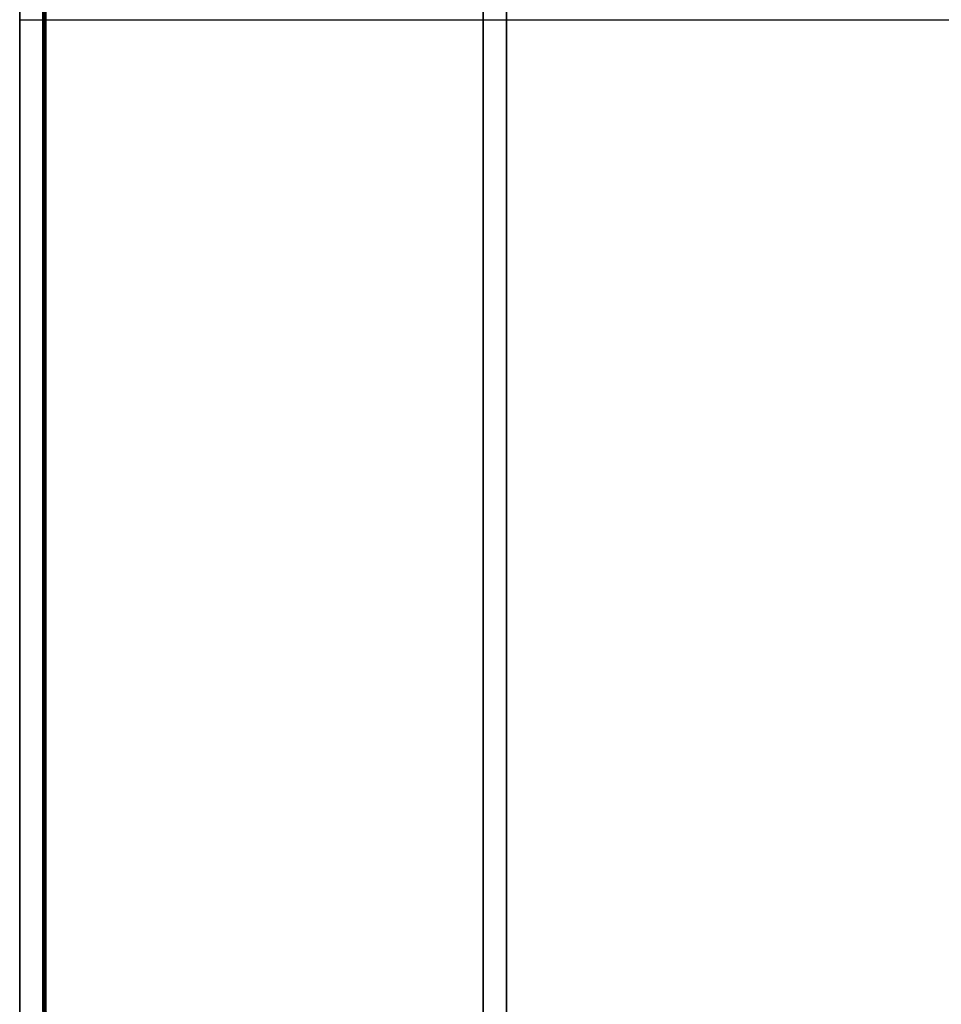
# Model space of a CAD drawing. Extents: x -1808 to 814, y 59 to 2017.
# Tile 3 of 52: x -1808 to -1649, y 164 to 334. Entities that reach past the tile are written whole.
import ezdxf

# ---------------------------------------------------------------- set-up
doc = ezdxf.new("R2010")
doc.units = 0
for name, color, linetype in [('LIVELLO_02', 192, 'CONTINUOUS'), ('LIVELLO_03', 5, 'CONTINUOUS'), ('PREDEFINITO', 7, 'CONTINUOUS')]:
    doc.layers.add(name, color=color, linetype=linetype)

msp = doc.modelspace()

# ---------------------------------------------------------------- linework, layer by layer
at = {"layer": 'LIVELLO_02'}
for p, q in [((-1804, 164, 349.5), (-1804, 504, 349.5)), ((-1804, 504, 342.5), (-1804, 164, 342.5)), ((-1804, 164, 346), (-1804, 504, 346)), ((-1803.75, 504, 342.25), (-1803.75, 164, 342.25)), ((-1803.75, 164, 349.75), (-1803.75, 504, 349.75)), ((-1803.5, 504, 342), (-1803.5, 164, 342)), ((-1803.5, 164, 350), (-1803.5, 504, 350)), ((-1803.5, 334, 342), (-1112.5, 334, 342)), ((-1803.5, 334, 350), (-1112.5, 334, 350)), ((-1803.96, 161.41, 349.5), (-1804, 164, 349.5)), ((-1804, 164, 342.5), (-1803.96, 161.41, 342.5)), ((-1803.96, 161.41, 346), (-1804, 164, 346)), ((-1804, 164, 342.5), (-1804, 164, 349.5)), ((-1803.5, 164, 342), (-1804, 164, 342.5)), ((-1804, 164, 349.5), (-1803.5, 164, 350)), ((-1803.75, 164, 342.25), (-1803.71, 161.41, 342.25)), ((-1803.71, 161.41, 349.75), (-1803.75, 164, 349.75)), ((-1803.5, 164, 342), (-1803.46, 161.42, 342)), ((-1803.46, 161.42, 350), (-1803.5, 164, 350))]:
    msp.add_line(p, q, dxfattribs=at)
at = {"layer": 'LIVELLO_03'}
for p, q in [((-1808, 504, 325), (-1808, 164, 325)), ((-1808, 504, 350), (-1808, 164, 350)), ((-1808, 164, 337.5), (-1808, 504, 337.5)), ((-1804, 164, 325), (-1804, 504, 325)), ((-1804, 164, 350), (-1804, 504, 350)), ((-1804, 504, 337.5), (-1804, 164, 337.5)), ((-1728, 504), (-1728, 164)), ((-1728, 504, 25), (-1728, 164, 25)), ((-1728, 164, 12.5), (-1728, 504, 12.5)), ((-1724, 164), (-1724, 504)), ((-1724, 164, 25), (-1724, 504, 25)), ((-1724, 504, 12.5), (-1724, 164, 12.5)), ((-1808, 334, 325), (-1804, 334, 325)), ((-1808, 334, 350), (-1804, 334, 350)), ((-1808, 164, 325), (-1807.95, 161.27, 325)), ((-1808, 164, 350), (-1807.95, 161.27, 350)), ((-1807.95, 161.27, 337.5), (-1808, 164, 337.5)), ((-1808, 164, 325), (-1808, 164, 350)), ((-1803.96, 161.41, 325), (-1804, 164, 325)), ((-1803.96, 161.41, 350), (-1804, 164, 350)), ((-1728, 164), (-1727.95, 161.27)), ((-1728, 164, 25), (-1727.95, 161.27, 25)), ((-1727.95, 161.27, 12.5), (-1728, 164, 12.5)), ((-1728, 164), (-1728, 164, 25)), ((-1723.96, 161.41), (-1724, 164)), ((-1723.96, 161.41, 25), (-1724, 164, 25)), ((-1724, 164, 12.5), (-1723.96, 161.41, 12.5)), ((-1724, 164), (-1724, 164, 25))]:
    msp.add_line(p, q, dxfattribs=at)
at = {"layer": 'PREDEFINITO'}
for p, q in [((-1804, 504, 325), (-1804, 164, 325)), ((-1804, 504, 325), (-1804, 164, 325)), ((-1804, 164, 325), (-1804, 504, 325)), ((-1724, 504), (-1724, 164)), ((-1804, 334, 325), (-1804, 164, 325))]:
    msp.add_line(p, q, dxfattribs=at)
msp.add_arc((-1648, 164), 76, 180, 270, dxfattribs=at)

doc.saveas('drawing.dxf')
